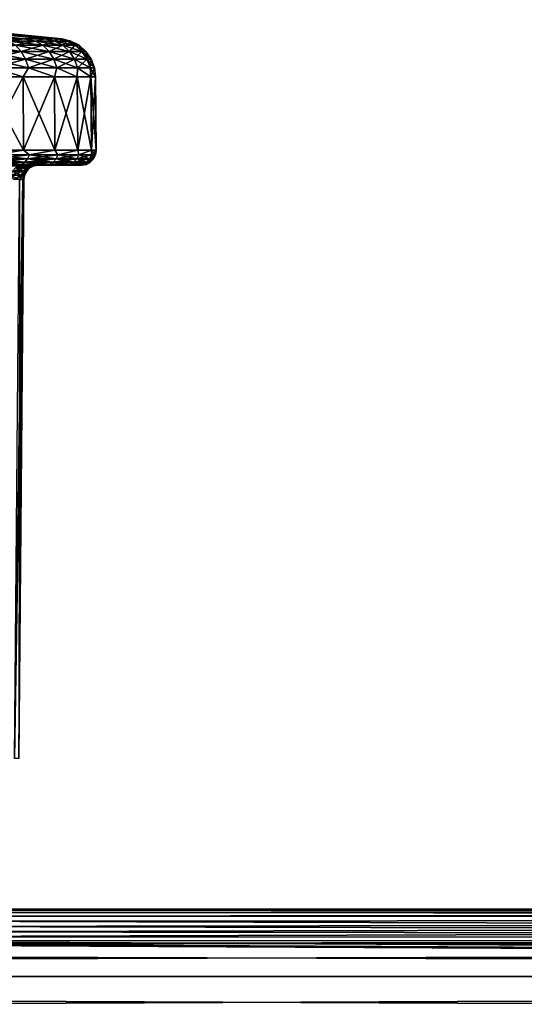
# Model space of a CAD drawing. Header units: millimetres. Extents: x -147 to 182, y -41 to 41.
# Tile 198 of 256: x 7 to 17, y 21 to 41. Entities that reach past the tile are written whole.
import ezdxf

# ---------------------------------------------------------------- set-up
doc = ezdxf.new("R2010")
doc.units = ezdxf.units.MM
doc.header["$LTSCALE"] = 51.403556
for name, color, linetype in [('148', 7, 'CONTINUOUS'), ('171', 7, 'CONTINUOUS'), ('172', 7, 'CONTINUOUS'), ('175', 7, 'CONTINUOUS'), ('176', 7, 'CONTINUOUS'), ('177', 7, 'CONTINUOUS'), ('178', 7, 'CONTINUOUS'), ('179', 7, 'CONTINUOUS'), ('180', 7, 'CONTINUOUS'), ('183', 7, 'CONTINUOUS'), ('184', 7, 'CONTINUOUS'), ('185', 7, 'CONTINUOUS'), ('186', 7, 'CONTINUOUS'), ('2', 7, 'CONTINUOUS'), ('3', 7, 'CONTINUOUS')]:
    doc.layers.add(name, color=color, linetype=linetype)

msp = doc.modelspace()

# ---------------------------------------------------------------- linework, layer by layer
at = {"layer": '148', "color": 7, "linetype": 'CONTINUOUS'}
for points in [[(6.674, 38.3, -3.211), (6.857, 38.3, -4.672), (7.078, 38.3, -2.18), (6.674, 38.3, -3.211)], [(7.078, 38.3, 2.18), (6.857, 38.3, 4.672), (6.674, 38.3, 3.211), (7.078, 38.3, 2.18)], [(6.857, 38.3, -4.672), (7.477, 38.3, -3.597), (7.078, 38.3, -2.18), (6.857, 38.3, -4.672)], [(7.477, 38.3, 3.597), (6.857, 38.3, 4.672), (7.324, 38.3, 1.1), (7.477, 38.3, 3.597)], [(7.324, 38.3, 1.1), (6.857, 38.3, 4.672), (7.078, 38.3, 2.18), (7.324, 38.3, 1.1)], [(7.078, 38.3, -2.18), (7.477, 38.3, -3.597), (7.324, 38.3, -1.1), (7.078, 38.3, -2.18)], [(7.477, 38.3, -3.597), (7.406, 38.3), (7.324, 38.3, -1.1), (7.477, 38.3, -3.597)], [(7.406, 38.3), (7.477, 38.3, 3.597), (7.324, 38.3, 1.1), (7.406, 38.3)], [(7.477, 38.3, -3.597), (7.477, 38.3, 3.597), (7.406, 38.3), (7.477, 38.3, -3.597)], [(7.477, 38.3, -3.597), (7.93, 38.3, -2.442), (7.477, 38.3, 3.597), (7.477, 38.3, -3.597)], [(7.477, 38.3, 3.597), (7.93, 38.3, -2.442), (7.93, 38.3, 2.442), (7.477, 38.3, 3.597)], [(7.93, 38.3, -2.442), (8.205, 38.3, -1.232), (7.93, 38.3, 2.442), (7.93, 38.3, -2.442)], [(7.93, 38.3, 2.442), (8.205, 38.3, -1.232), (8.205, 38.3, 1.232), (7.93, 38.3, 2.442)], [(8.205, 38.3, -1.232), (8.297, 38.3), (8.205, 38.3, 1.232), (8.205, 38.3, -1.232)]]:
    msp.add_3dface(points, dxfattribs=at)
at = {"layer": '171', "color": 7, "linetype": 'CONTINUOUS'}
for points in [[(7.085, 38.003, 0.558), (7.019, 38.003, 1.112), (7.003, 26.097), (7.085, 38.003, 0.558)], [(7.106, 38.003), (7.085, 38.003, 0.558), (7.003, 26.097), (7.106, 38.003)]]:
    msp.add_3dface(points, dxfattribs=at)
at = {"layer": '172', "color": 7, "linetype": 'CONTINUOUS'}
for points in [[(7.106, 38.003), (7.003, 26.097), (6.916, 26.097, -1.095), (7.106, 38.003)], [(7.085, 38.003, -0.558), (7.106, 38.003), (6.916, 26.097, -1.095), (7.085, 38.003, -0.558)], [(7.019, 38.003, -1.112), (7.085, 38.003, -0.558), (6.916, 26.097, -1.095), (7.019, 38.003, -1.112)]]:
    msp.add_3dface(points, dxfattribs=at)
at = {"layer": '175', "color": 7, "linetype": 'CONTINUOUS'}
for points in [[(6.674, 38.3, -3.211), (7.078, 38.3, -2.18), (6.654, 38.286, -3.039), (6.674, 38.3, -3.211)], [(6.654, 38.286, -3.039), (7.078, 38.3, -2.18), (7.018, 38.286, -2.061), (6.654, 38.286, -3.039)], [(7.018, 38.286, -2.061), (7.24, 38.286, -1.041), (6.938, 38.243, -2.037), (7.018, 38.286, -2.061)], [(6.938, 38.243, -2.037), (7.24, 38.286, -1.041), (7.158, 38.243, -1.029), (6.938, 38.243, -2.037)], [(7.078, 38.3, -2.18), (7.324, 38.3, -1.1), (7.018, 38.286, -2.061), (7.078, 38.3, -2.18)], [(7.018, 38.286, -2.061), (7.324, 38.3, -1.1), (7.24, 38.286, -1.041), (7.018, 38.286, -2.061)], [(7.24, 38.286, -1.041), (7.315, 38.286), (7.158, 38.243, -1.029), (7.24, 38.286, -1.041)], [(7.158, 38.243, -1.029), (7.315, 38.286), (7.231, 38.243), (7.158, 38.243, -1.029)], [(7.324, 38.3, -1.1), (7.406, 38.3), (7.24, 38.286, -1.041), (7.324, 38.3, -1.1)], [(7.24, 38.286, -1.041), (7.406, 38.3), (7.315, 38.286), (7.24, 38.286, -1.041)], [(6.875, 38.178, -2.019), (7.092, 38.178, -1.02), (6.833, 38.095, -2.006), (6.875, 38.178, -2.019)], [(6.833, 38.095, -2.006), (7.092, 38.178, -1.02), (7.049, 38.095, -1.014), (6.833, 38.095, -2.006)], [(6.91, 38.003, -1.659), (6.833, 38.095, -2.006), (7.049, 38.095, -1.014), (6.91, 38.003, -1.659)], [(6.938, 38.243, -2.037), (7.158, 38.243, -1.029), (6.875, 38.178, -2.019), (6.938, 38.243, -2.037)], [(6.875, 38.178, -2.019), (7.158, 38.243, -1.029), (7.092, 38.178, -1.02), (6.875, 38.178, -2.019)], [(7.019, 38.003, -1.112), (6.91, 38.003, -1.659), (7.049, 38.095, -1.014), (7.019, 38.003, -1.112)], [(7.085, 38.003, -0.558), (7.019, 38.003, -1.112), (7.049, 38.095, -1.014), (7.085, 38.003, -0.558)], [(7.092, 38.178, -1.02), (7.165, 38.178), (7.049, 38.095, -1.014), (7.092, 38.178, -1.02)], [(7.049, 38.095, -1.014), (7.165, 38.178), (7.122, 38.095), (7.049, 38.095, -1.014)], [(7.085, 38.003, -0.558), (7.049, 38.095, -1.014), (7.122, 38.095), (7.085, 38.003, -0.558)], [(7.106, 38.003), (7.085, 38.003, -0.558), (7.122, 38.095), (7.106, 38.003)], [(7.158, 38.243, -1.029), (7.231, 38.243), (7.092, 38.178, -1.02), (7.158, 38.243, -1.029)], [(7.092, 38.178, -1.02), (7.231, 38.243), (7.165, 38.178), (7.092, 38.178, -1.02)]]:
    msp.add_3dface(points, dxfattribs=at)
at = {"layer": '176', "color": 7, "linetype": 'CONTINUOUS'}
for points in [[(7.078, 38.3, 2.18), (6.674, 38.3, 3.211), (6.654, 38.286, 3.039), (7.078, 38.3, 2.18)], [(7.018, 38.286, 2.061), (7.078, 38.3, 2.18), (6.654, 38.286, 3.039), (7.018, 38.286, 2.061)], [(7.158, 38.243, 1.029), (7.018, 38.286, 2.061), (6.938, 38.243, 2.037), (7.158, 38.243, 1.029)], [(7.324, 38.3, 1.1), (7.078, 38.3, 2.18), (7.018, 38.286, 2.061), (7.324, 38.3, 1.1)], [(7.24, 38.286, 1.041), (7.324, 38.3, 1.1), (7.018, 38.286, 2.061), (7.24, 38.286, 1.041)], [(7.24, 38.286, 1.041), (7.018, 38.286, 2.061), (7.158, 38.243, 1.029), (7.24, 38.286, 1.041)], [(7.231, 38.243), (7.24, 38.286, 1.041), (7.158, 38.243, 1.029), (7.231, 38.243)], [(7.231, 38.243), (7.315, 38.286), (7.24, 38.286, 1.041), (7.231, 38.243)], [(7.315, 38.286), (7.324, 38.3, 1.1), (7.24, 38.286, 1.041), (7.315, 38.286)], [(7.406, 38.3), (7.324, 38.3, 1.1), (7.315, 38.286), (7.406, 38.3)], [(7.049, 38.095, 1.014), (6.875, 38.178, 2.019), (6.833, 38.095, 2.006), (7.049, 38.095, 1.014)], [(7.019, 38.003, 1.112), (7.049, 38.095, 1.014), (6.833, 38.095, 2.006), (7.019, 38.003, 1.112)], [(7.092, 38.178, 1.02), (6.938, 38.243, 2.037), (6.875, 38.178, 2.019), (7.092, 38.178, 1.02)], [(7.092, 38.178, 1.02), (6.875, 38.178, 2.019), (7.049, 38.095, 1.014), (7.092, 38.178, 1.02)], [(7.158, 38.243, 1.029), (6.938, 38.243, 2.037), (7.092, 38.178, 1.02), (7.158, 38.243, 1.029)], [(7.019, 38.003, 1.112), (7.085, 38.003, 0.558), (7.049, 38.095, 1.014), (7.019, 38.003, 1.112)], [(7.122, 38.095), (7.092, 38.178, 1.02), (7.049, 38.095, 1.014), (7.122, 38.095)], [(7.085, 38.003, 0.558), (7.106, 38.003), (7.049, 38.095, 1.014), (7.085, 38.003, 0.558)], [(7.106, 38.003), (7.122, 38.095), (7.049, 38.095, 1.014), (7.106, 38.003)], [(7.165, 38.178), (7.158, 38.243, 1.029), (7.092, 38.178, 1.02), (7.165, 38.178)], [(7.122, 38.095), (7.165, 38.178), (7.092, 38.178, 1.02), (7.122, 38.095)], [(7.165, 38.178), (7.231, 38.243), (7.158, 38.243, 1.029), (7.165, 38.178)]]:
    msp.add_3dface(points, dxfattribs=at)
at = {"layer": '177', "color": 7, "linetype": 'CONTINUOUS'}
for points in [[(7.093, 40.113, 4.836), (6.293, 40.113, 5.839), (7.103, 38.603, 4.843), (7.093, 40.113, 4.836)], [(7.103, 38.603, 4.843), (6.293, 40.113, 5.839), (6.302, 38.603, 5.848), (7.103, 38.603, 4.843)], [(7.734, 40.113, 3.725), (7.093, 40.113, 4.836), (7.746, 38.603, 3.73), (7.734, 40.113, 3.725)], [(7.746, 38.603, 3.73), (7.093, 40.113, 4.836), (7.103, 38.603, 4.843), (7.746, 38.603, 3.73)], [(8.203, 40.113, 2.53), (7.734, 40.113, 3.725), (8.215, 38.603, 2.534), (8.203, 40.113, 2.53)], [(8.215, 38.603, 2.534), (7.734, 40.113, 3.725), (7.746, 38.603, 3.73), (8.215, 38.603, 2.534)], [(8.488, 40.113, 1.279), (8.203, 40.113, 2.53), (8.501, 38.603, 1.281), (8.488, 40.113, 1.279)], [(8.501, 38.603, 1.281), (8.203, 40.113, 2.53), (8.215, 38.603, 2.534), (8.501, 38.603, 1.281)], [(8.584, 40.113), (8.488, 40.113, 1.279), (8.597, 38.603), (8.584, 40.113)], [(8.597, 38.603), (8.488, 40.113, 1.279), (8.501, 38.603, 1.281), (8.597, 38.603)]]:
    msp.add_3dface(points, dxfattribs=at)
at = {"layer": '178', "color": 7, "linetype": 'CONTINUOUS'}
for points in [[(6.293, 40.113, -5.839), (7.093, 40.113, -4.836), (6.302, 38.603, -5.848), (6.293, 40.113, -5.839)], [(6.302, 38.603, -5.848), (7.093, 40.113, -4.836), (7.103, 38.603, -4.843), (6.302, 38.603, -5.848)], [(7.093, 40.113, -4.836), (7.734, 40.113, -3.725), (7.103, 38.603, -4.843), (7.093, 40.113, -4.836)], [(7.103, 38.603, -4.843), (7.734, 40.113, -3.725), (7.746, 38.603, -3.73), (7.103, 38.603, -4.843)], [(7.734, 40.113, -3.725), (8.203, 40.113, -2.53), (7.746, 38.603, -3.73), (7.734, 40.113, -3.725)], [(7.746, 38.603, -3.73), (8.203, 40.113, -2.53), (8.215, 38.603, -2.534), (7.746, 38.603, -3.73)], [(8.203, 40.113, -2.53), (8.488, 40.113, -1.279), (8.215, 38.603, -2.534), (8.203, 40.113, -2.53)], [(8.215, 38.603, -2.534), (8.488, 40.113, -1.279), (8.501, 38.603, -1.281), (8.215, 38.603, -2.534)], [(8.488, 40.113, -1.279), (8.584, 40.113), (8.501, 38.603, -1.281), (8.488, 40.113, -1.279)], [(8.584, 40.113), (8.597, 38.603), (8.501, 38.603, -1.281), (8.584, 40.113)]]:
    msp.add_3dface(points, dxfattribs=at)
at = {"layer": '179', "color": 7, "linetype": 'CONTINUOUS'}
for points in [[(7.103, 38.603, 4.843), (6.302, 38.603, 5.848), (6.487, 38.509, 5.621), (7.103, 38.603, 4.843)], [(7.185, 38.425, 4.618), (6.487, 38.509, 5.621), (6.455, 38.425, 5.593), (7.185, 38.425, 4.618)], [(7.221, 38.509, 4.64), (7.103, 38.603, 4.843), (6.487, 38.509, 5.621), (7.221, 38.509, 4.64)], [(7.221, 38.509, 4.64), (6.487, 38.509, 5.621), (7.185, 38.425, 4.618), (7.221, 38.509, 4.64)], [(7.746, 38.603, 3.73), (7.103, 38.603, 4.843), (7.221, 38.509, 4.64), (7.746, 38.603, 3.73)], [(7.769, 38.425, 3.548), (7.221, 38.509, 4.64), (7.185, 38.425, 4.618), (7.769, 38.425, 3.548)], [(7.808, 38.509, 3.566), (7.746, 38.603, 3.73), (7.221, 38.509, 4.64), (7.808, 38.509, 3.566)], [(7.808, 38.509, 3.566), (7.221, 38.509, 4.64), (7.769, 38.425, 3.548), (7.808, 38.509, 3.566)], [(8.215, 38.603, 2.534), (7.746, 38.603, 3.73), (7.808, 38.509, 3.566), (8.215, 38.603, 2.534)], [(8.195, 38.425, 2.406), (7.808, 38.509, 3.566), (7.769, 38.425, 3.548), (8.195, 38.425, 2.406)], [(8.236, 38.509, 2.418), (8.215, 38.603, 2.534), (7.808, 38.509, 3.566), (8.236, 38.509, 2.418)], [(8.236, 38.509, 2.418), (7.808, 38.509, 3.566), (8.195, 38.425, 2.406), (8.236, 38.509, 2.418)], [(8.454, 38.425, 1.216), (8.236, 38.509, 2.418), (8.195, 38.425, 2.406), (8.454, 38.425, 1.216)], [(8.501, 38.603, 1.281), (8.215, 38.603, 2.534), (8.236, 38.509, 2.418), (8.501, 38.603, 1.281)], [(8.496, 38.509, 1.222), (8.501, 38.603, 1.281), (8.236, 38.509, 2.418), (8.496, 38.509, 1.222)], [(8.496, 38.509, 1.222), (8.236, 38.509, 2.418), (8.454, 38.425, 1.216), (8.496, 38.509, 1.222)], [(8.541, 38.425), (8.496, 38.509, 1.222), (8.454, 38.425, 1.216), (8.541, 38.425)], [(8.583, 38.509), (8.501, 38.603, 1.281), (8.496, 38.509, 1.222), (8.583, 38.509)], [(8.583, 38.509), (8.496, 38.509, 1.222), (8.541, 38.425), (8.583, 38.509)], [(8.597, 38.603), (8.501, 38.603, 1.281), (8.583, 38.509), (8.597, 38.603)], [(7.058, 38.315, 4.536), (6.405, 38.358, 5.55), (6.341, 38.315, 5.494), (7.058, 38.315, 4.536)], [(6.857, 38.3, 4.672), (7.058, 38.315, 4.536), (6.341, 38.315, 5.494), (6.857, 38.3, 4.672)], [(7.129, 38.358, 4.582), (6.455, 38.425, 5.593), (6.405, 38.358, 5.55), (7.129, 38.358, 4.582)], [(7.129, 38.358, 4.582), (6.405, 38.358, 5.55), (7.058, 38.315, 4.536), (7.129, 38.358, 4.582)], [(7.185, 38.425, 4.618), (6.455, 38.425, 5.593), (7.129, 38.358, 4.582), (7.185, 38.425, 4.618)], [(6.857, 38.3, 4.672), (7.477, 38.3, 3.597), (7.058, 38.315, 4.536), (6.857, 38.3, 4.672)], [(7.632, 38.315, 3.485), (7.129, 38.358, 4.582), (7.058, 38.315, 4.536), (7.632, 38.315, 3.485)], [(7.477, 38.3, 3.597), (7.632, 38.315, 3.485), (7.058, 38.315, 4.536), (7.477, 38.3, 3.597)], [(7.709, 38.358, 3.52), (7.185, 38.425, 4.618), (7.129, 38.358, 4.582), (7.709, 38.358, 3.52)], [(7.709, 38.358, 3.52), (7.129, 38.358, 4.582), (7.632, 38.315, 3.485), (7.709, 38.358, 3.52)], [(7.769, 38.425, 3.548), (7.185, 38.425, 4.618), (7.709, 38.358, 3.52), (7.769, 38.425, 3.548)], [(7.477, 38.3, 3.597), (7.93, 38.3, 2.442), (7.632, 38.315, 3.485), (7.477, 38.3, 3.597)], [(8.05, 38.315, 2.364), (7.709, 38.358, 3.52), (7.632, 38.315, 3.485), (8.05, 38.315, 2.364)], [(7.93, 38.3, 2.442), (8.05, 38.315, 2.364), (7.632, 38.315, 3.485), (7.93, 38.3, 2.442)], [(8.131, 38.358, 2.388), (7.769, 38.425, 3.548), (7.709, 38.358, 3.52), (8.131, 38.358, 2.388)], [(8.131, 38.358, 2.388), (7.709, 38.358, 3.52), (8.05, 38.315, 2.364), (8.131, 38.358, 2.388)], [(8.195, 38.425, 2.406), (7.769, 38.425, 3.548), (8.131, 38.358, 2.388), (8.195, 38.425, 2.406)], [(7.93, 38.3, 2.442), (8.205, 38.3, 1.232), (8.05, 38.315, 2.364), (7.93, 38.3, 2.442)], [(8.305, 38.315, 1.194), (8.131, 38.358, 2.388), (8.05, 38.315, 2.364), (8.305, 38.315, 1.194)], [(8.205, 38.3, 1.232), (8.305, 38.315, 1.194), (8.05, 38.315, 2.364), (8.205, 38.3, 1.232)], [(8.388, 38.358, 1.206), (8.195, 38.425, 2.406), (8.131, 38.358, 2.388), (8.388, 38.358, 1.206)], [(8.388, 38.358, 1.206), (8.131, 38.358, 2.388), (8.305, 38.315, 1.194), (8.388, 38.358, 1.206)], [(8.454, 38.425, 1.216), (8.195, 38.425, 2.406), (8.388, 38.358, 1.206), (8.454, 38.425, 1.216)], [(8.205, 38.3, 1.232), (8.297, 38.3), (8.305, 38.315, 1.194), (8.205, 38.3, 1.232)], [(8.297, 38.3), (8.39, 38.315), (8.305, 38.315, 1.194), (8.297, 38.3)], [(8.39, 38.315), (8.388, 38.358, 1.206), (8.305, 38.315, 1.194), (8.39, 38.315)], [(8.474, 38.358), (8.454, 38.425, 1.216), (8.388, 38.358, 1.206), (8.474, 38.358)], [(8.474, 38.358), (8.388, 38.358, 1.206), (8.39, 38.315), (8.474, 38.358)], [(8.541, 38.425), (8.454, 38.425, 1.216), (8.474, 38.358), (8.541, 38.425)]]:
    msp.add_3dface(points, dxfattribs=at)
at = {"layer": '180', "color": 7, "linetype": 'CONTINUOUS'}
for points in [[(6.302, 38.603, -5.848), (7.103, 38.603, -4.843), (6.487, 38.509, -5.621), (6.302, 38.603, -5.848)], [(6.487, 38.509, -5.621), (7.221, 38.509, -4.64), (6.455, 38.425, -5.593), (6.487, 38.509, -5.621)], [(6.455, 38.425, -5.593), (7.221, 38.509, -4.64), (7.185, 38.425, -4.618), (6.455, 38.425, -5.593)], [(6.487, 38.509, -5.621), (7.103, 38.603, -4.843), (7.221, 38.509, -4.64), (6.487, 38.509, -5.621)], [(7.103, 38.603, -4.843), (7.746, 38.603, -3.73), (7.221, 38.509, -4.64), (7.103, 38.603, -4.843)], [(7.221, 38.509, -4.64), (7.808, 38.509, -3.566), (7.185, 38.425, -4.618), (7.221, 38.509, -4.64)], [(7.185, 38.425, -4.618), (7.808, 38.509, -3.566), (7.769, 38.425, -3.548), (7.185, 38.425, -4.618)], [(7.221, 38.509, -4.64), (7.746, 38.603, -3.73), (7.808, 38.509, -3.566), (7.221, 38.509, -4.64)], [(7.746, 38.603, -3.73), (8.215, 38.603, -2.534), (7.808, 38.509, -3.566), (7.746, 38.603, -3.73)], [(7.808, 38.509, -3.566), (8.236, 38.509, -2.418), (7.769, 38.425, -3.548), (7.808, 38.509, -3.566)], [(7.769, 38.425, -3.548), (8.236, 38.509, -2.418), (8.195, 38.425, -2.406), (7.769, 38.425, -3.548)], [(7.808, 38.509, -3.566), (8.215, 38.603, -2.534), (8.236, 38.509, -2.418), (7.808, 38.509, -3.566)], [(8.236, 38.509, -2.418), (8.496, 38.509, -1.222), (8.195, 38.425, -2.406), (8.236, 38.509, -2.418)], [(8.195, 38.425, -2.406), (8.496, 38.509, -1.222), (8.454, 38.425, -1.216), (8.195, 38.425, -2.406)], [(8.215, 38.603, -2.534), (8.501, 38.603, -1.281), (8.236, 38.509, -2.418), (8.215, 38.603, -2.534)], [(8.236, 38.509, -2.418), (8.501, 38.603, -1.281), (8.496, 38.509, -1.222), (8.236, 38.509, -2.418)], [(8.583, 38.509), (8.541, 38.425), (8.454, 38.425, -1.216), (8.583, 38.509)], [(8.496, 38.509, -1.222), (8.583, 38.509), (8.454, 38.425, -1.216), (8.496, 38.509, -1.222)], [(8.501, 38.603, -1.281), (8.597, 38.603), (8.496, 38.509, -1.222), (8.501, 38.603, -1.281)], [(8.597, 38.603), (8.583, 38.509), (8.496, 38.509, -1.222), (8.597, 38.603)], [(6.405, 38.358, -5.55), (7.129, 38.358, -4.582), (6.341, 38.315, -5.494), (6.405, 38.358, -5.55)], [(6.341, 38.315, -5.494), (7.129, 38.358, -4.582), (7.058, 38.315, -4.536), (6.341, 38.315, -5.494)], [(6.857, 38.3, -4.672), (6.341, 38.315, -5.494), (7.058, 38.315, -4.536), (6.857, 38.3, -4.672)], [(6.455, 38.425, -5.593), (7.185, 38.425, -4.618), (6.405, 38.358, -5.55), (6.455, 38.425, -5.593)], [(6.405, 38.358, -5.55), (7.185, 38.425, -4.618), (7.129, 38.358, -4.582), (6.405, 38.358, -5.55)], [(7.477, 38.3, -3.597), (6.857, 38.3, -4.672), (7.058, 38.315, -4.536), (7.477, 38.3, -3.597)], [(7.129, 38.358, -4.582), (7.709, 38.358, -3.52), (7.058, 38.315, -4.536), (7.129, 38.358, -4.582)], [(7.058, 38.315, -4.536), (7.709, 38.358, -3.52), (7.632, 38.315, -3.485), (7.058, 38.315, -4.536)], [(7.477, 38.3, -3.597), (7.058, 38.315, -4.536), (7.632, 38.315, -3.485), (7.477, 38.3, -3.597)], [(7.185, 38.425, -4.618), (7.769, 38.425, -3.548), (7.129, 38.358, -4.582), (7.185, 38.425, -4.618)], [(7.129, 38.358, -4.582), (7.769, 38.425, -3.548), (7.709, 38.358, -3.52), (7.129, 38.358, -4.582)], [(7.93, 38.3, -2.442), (7.477, 38.3, -3.597), (7.632, 38.315, -3.485), (7.93, 38.3, -2.442)], [(7.709, 38.358, -3.52), (8.131, 38.358, -2.388), (7.632, 38.315, -3.485), (7.709, 38.358, -3.52)], [(7.632, 38.315, -3.485), (8.131, 38.358, -2.388), (8.05, 38.315, -2.364), (7.632, 38.315, -3.485)], [(7.93, 38.3, -2.442), (7.632, 38.315, -3.485), (8.05, 38.315, -2.364), (7.93, 38.3, -2.442)], [(7.769, 38.425, -3.548), (8.195, 38.425, -2.406), (7.709, 38.358, -3.52), (7.769, 38.425, -3.548)], [(7.709, 38.358, -3.52), (8.195, 38.425, -2.406), (8.131, 38.358, -2.388), (7.709, 38.358, -3.52)], [(8.205, 38.3, -1.232), (7.93, 38.3, -2.442), (8.05, 38.315, -2.364), (8.205, 38.3, -1.232)], [(8.131, 38.358, -2.388), (8.388, 38.358, -1.206), (8.05, 38.315, -2.364), (8.131, 38.358, -2.388)], [(8.05, 38.315, -2.364), (8.388, 38.358, -1.206), (8.305, 38.315, -1.194), (8.05, 38.315, -2.364)], [(8.205, 38.3, -1.232), (8.05, 38.315, -2.364), (8.305, 38.315, -1.194), (8.205, 38.3, -1.232)], [(8.195, 38.425, -2.406), (8.454, 38.425, -1.216), (8.131, 38.358, -2.388), (8.195, 38.425, -2.406)], [(8.131, 38.358, -2.388), (8.454, 38.425, -1.216), (8.388, 38.358, -1.206), (8.131, 38.358, -2.388)], [(8.297, 38.3), (8.205, 38.3, -1.232), (8.39, 38.315), (8.297, 38.3)], [(8.39, 38.315), (8.205, 38.3, -1.232), (8.305, 38.315, -1.194), (8.39, 38.315)], [(8.474, 38.358), (8.39, 38.315), (8.305, 38.315, -1.194), (8.474, 38.358)], [(8.388, 38.358, -1.206), (8.474, 38.358), (8.305, 38.315, -1.194), (8.388, 38.358, -1.206)], [(8.541, 38.425), (8.474, 38.358), (8.388, 38.358, -1.206), (8.541, 38.425)], [(8.454, 38.425, -1.216), (8.541, 38.425), (8.388, 38.358, -1.206), (8.454, 38.425, -1.216)]]:
    msp.add_3dface(points, dxfattribs=at)
at = {"layer": '183', "color": 7, "linetype": 'CONTINUOUS'}
for points in [[(3.596, 41.289, 1.642), (3.326, 41.289, 2.137), (7.108, 40.899, 3.423), (3.596, 41.289, 1.642)], [(7.108, 40.899, 3.423), (3.326, 41.289, 2.137), (6.519, 40.899, 4.444), (7.108, 40.899, 3.423)], [(3.793, 41.289, 1.114), (3.596, 41.289, 1.642), (7.539, 40.899, 2.325), (3.793, 41.289, 1.114)], [(7.539, 40.899, 2.325), (3.596, 41.289, 1.642), (7.108, 40.899, 3.423), (7.539, 40.899, 2.325)], [(3.913, 41.289, 0.563), (3.793, 41.289, 1.114), (7.801, 40.899, 1.176), (3.913, 41.289, 0.563)], [(7.801, 40.899, 1.176), (3.793, 41.289, 1.114), (7.539, 40.899, 2.325), (7.801, 40.899, 1.176)], [(3.953, 41.289), (3.913, 41.289, 0.563), (7.889, 40.899), (3.953, 41.289)], [(7.889, 40.899), (3.913, 41.289, 0.563), (7.801, 40.899, 1.176), (7.889, 40.899)]]:
    msp.add_3dface(points, dxfattribs=at)
at = {"layer": '184', "color": 7, "linetype": 'CONTINUOUS'}
for points in [[(3.326, 41.289, -2.137), (3.596, 41.289, -1.642), (7.108, 40.899, -3.423), (3.326, 41.289, -2.137)], [(6.519, 40.899, -4.444), (3.326, 41.289, -2.137), (7.108, 40.899, -3.423), (6.519, 40.899, -4.444)], [(3.596, 41.289, -1.642), (3.793, 41.289, -1.114), (7.539, 40.899, -2.325), (3.596, 41.289, -1.642)], [(7.108, 40.899, -3.423), (3.596, 41.289, -1.642), (7.539, 40.899, -2.325), (7.108, 40.899, -3.423)], [(3.793, 41.289, -1.114), (3.913, 41.289, -0.563), (7.801, 40.899, -1.176), (3.793, 41.289, -1.114)], [(7.539, 40.899, -2.325), (3.793, 41.289, -1.114), (7.801, 40.899, -1.176), (7.539, 40.899, -2.325)], [(3.913, 41.289, -0.563), (3.953, 41.289), (7.801, 40.899, -1.176), (3.913, 41.289, -0.563)], [(3.953, 41.289), (7.889, 40.899), (7.801, 40.899, -1.176), (3.953, 41.289)]]:
    msp.add_3dface(points, dxfattribs=at)
at = {"layer": '185', "color": 7, "linetype": 'CONTINUOUS'}
for points in [[(7.108, 40.899, 3.423), (6.519, 40.899, 4.444), (6.792, 40.851, 4.365), (7.108, 40.899, 3.423)], [(7.344, 40.851, 3.354), (7.108, 40.899, 3.423), (6.792, 40.851, 4.365), (7.344, 40.851, 3.354)], [(7.539, 40.899, 2.325), (7.108, 40.899, 3.423), (7.344, 40.851, 3.354), (7.539, 40.899, 2.325)], [(7.747, 40.851, 2.275), (7.539, 40.899, 2.325), (7.344, 40.851, 3.354), (7.747, 40.851, 2.275)], [(7.801, 40.899, 1.176), (7.539, 40.899, 2.325), (7.747, 40.851, 2.275), (7.801, 40.899, 1.176)], [(7.992, 40.851, 1.149), (7.801, 40.899, 1.176), (7.747, 40.851, 2.275), (7.992, 40.851, 1.149)], [(7.889, 40.899), (7.801, 40.899, 1.176), (8.074, 40.851), (7.889, 40.899)], [(8.074, 40.851), (7.801, 40.899, 1.176), (7.992, 40.851, 1.149), (8.074, 40.851)], [(6.933, 40.762, 4.456), (6.229, 40.762, 5.397), (7.053, 40.635, 4.533), (6.933, 40.762, 4.456)], [(7.053, 40.635, 4.533), (6.229, 40.762, 5.397), (6.336, 40.635, 5.49), (7.053, 40.635, 4.533)], [(7.344, 40.851, 3.354), (6.792, 40.851, 4.365), (7.497, 40.762, 3.424), (7.344, 40.851, 3.354)], [(7.497, 40.762, 3.424), (6.792, 40.851, 4.365), (6.933, 40.762, 4.456), (7.497, 40.762, 3.424)], [(7.497, 40.762, 3.424), (6.933, 40.762, 4.456), (7.626, 40.635, 3.483), (7.497, 40.762, 3.424)], [(7.626, 40.635, 3.483), (6.933, 40.762, 4.456), (7.053, 40.635, 4.533), (7.626, 40.635, 3.483)], [(7.747, 40.851, 2.275), (7.344, 40.851, 3.354), (7.908, 40.762, 2.322), (7.747, 40.851, 2.275)], [(7.908, 40.762, 2.322), (7.344, 40.851, 3.354), (7.497, 40.762, 3.424), (7.908, 40.762, 2.322)], [(7.908, 40.762, 2.322), (7.497, 40.762, 3.424), (8.044, 40.635, 2.362), (7.908, 40.762, 2.322)], [(8.044, 40.635, 2.362), (7.497, 40.762, 3.424), (7.626, 40.635, 3.483), (8.044, 40.635, 2.362)], [(7.992, 40.851, 1.149), (7.747, 40.851, 2.275), (8.158, 40.762, 1.173), (7.992, 40.851, 1.149)], [(8.158, 40.762, 1.173), (7.747, 40.851, 2.275), (7.908, 40.762, 2.322), (8.158, 40.762, 1.173)], [(8.158, 40.762, 1.173), (7.908, 40.762, 2.322), (8.299, 40.635, 1.193), (8.158, 40.762, 1.173)], [(8.299, 40.635, 1.193), (7.908, 40.762, 2.322), (8.044, 40.635, 2.362), (8.299, 40.635, 1.193)], [(8.074, 40.851), (7.992, 40.851, 1.149), (8.242, 40.762), (8.074, 40.851)], [(8.242, 40.762), (7.992, 40.851, 1.149), (8.158, 40.762, 1.173), (8.242, 40.762)], [(8.242, 40.762), (8.158, 40.762, 1.173), (8.384, 40.635), (8.242, 40.762)], [(8.384, 40.635), (8.158, 40.762, 1.173), (8.299, 40.635, 1.193), (8.384, 40.635)], [(7.053, 40.635, 4.533), (6.336, 40.635, 5.49), (7.144, 40.478, 4.591), (7.053, 40.635, 4.533)], [(7.144, 40.478, 4.591), (6.336, 40.635, 5.49), (6.418, 40.478, 5.561), (7.144, 40.478, 4.591)], [(7.626, 40.635, 3.483), (7.053, 40.635, 4.533), (7.725, 40.478, 3.528), (7.626, 40.635, 3.483)], [(7.725, 40.478, 3.528), (7.053, 40.635, 4.533), (7.144, 40.478, 4.591), (7.725, 40.478, 3.528)], [(8.044, 40.635, 2.362), (7.626, 40.635, 3.483), (8.148, 40.478, 2.392), (8.044, 40.635, 2.362)], [(8.148, 40.478, 2.392), (7.626, 40.635, 3.483), (7.725, 40.478, 3.528), (8.148, 40.478, 2.392)], [(8.299, 40.635, 1.193), (8.044, 40.635, 2.362), (8.406, 40.478, 1.209), (8.299, 40.635, 1.193)], [(8.406, 40.478, 1.209), (8.044, 40.635, 2.362), (8.148, 40.478, 2.392), (8.406, 40.478, 1.209)], [(8.384, 40.635), (8.299, 40.635, 1.193), (8.492, 40.478), (8.384, 40.635)], [(8.492, 40.478), (8.299, 40.635, 1.193), (8.406, 40.478, 1.209), (8.492, 40.478)], [(6.293, 40.113, 5.839), (7.093, 40.113, 4.836), (6.469, 40.3, 5.606), (6.293, 40.113, 5.839)], [(7.144, 40.478, 4.591), (6.418, 40.478, 5.561), (7.201, 40.3, 4.628), (7.144, 40.478, 4.591)], [(7.201, 40.3, 4.628), (6.418, 40.478, 5.561), (6.469, 40.3, 5.606), (7.201, 40.3, 4.628)], [(7.093, 40.113, 4.836), (7.201, 40.3, 4.628), (6.469, 40.3, 5.606), (7.093, 40.113, 4.836)], [(7.093, 40.113, 4.836), (7.734, 40.113, 3.725), (7.201, 40.3, 4.628), (7.093, 40.113, 4.836)], [(7.725, 40.478, 3.528), (7.144, 40.478, 4.591), (7.787, 40.3, 3.556), (7.725, 40.478, 3.528)], [(7.787, 40.3, 3.556), (7.144, 40.478, 4.591), (7.201, 40.3, 4.628), (7.787, 40.3, 3.556)], [(7.734, 40.113, 3.725), (7.787, 40.3, 3.556), (7.201, 40.3, 4.628), (7.734, 40.113, 3.725)], [(8.148, 40.478, 2.392), (7.725, 40.478, 3.528), (8.213, 40.3, 2.412), (8.148, 40.478, 2.392)], [(8.213, 40.3, 2.412), (7.725, 40.478, 3.528), (7.787, 40.3, 3.556), (8.213, 40.3, 2.412)], [(7.734, 40.113, 3.725), (8.203, 40.113, 2.53), (7.787, 40.3, 3.556), (7.734, 40.113, 3.725)], [(8.203, 40.113, 2.53), (8.213, 40.3, 2.412), (7.787, 40.3, 3.556), (8.203, 40.113, 2.53)], [(8.406, 40.478, 1.209), (8.148, 40.478, 2.392), (8.473, 40.3, 1.218), (8.406, 40.478, 1.209)], [(8.473, 40.3, 1.218), (8.148, 40.478, 2.392), (8.213, 40.3, 2.412), (8.473, 40.3, 1.218)], [(8.203, 40.113, 2.53), (8.488, 40.113, 1.279), (8.213, 40.3, 2.412), (8.203, 40.113, 2.53)], [(8.488, 40.113, 1.279), (8.473, 40.3, 1.218), (8.213, 40.3, 2.412), (8.488, 40.113, 1.279)], [(8.492, 40.478), (8.406, 40.478, 1.209), (8.56, 40.3), (8.492, 40.478)], [(8.56, 40.3), (8.406, 40.478, 1.209), (8.473, 40.3, 1.218), (8.56, 40.3)], [(8.488, 40.113, 1.279), (8.584, 40.113), (8.473, 40.3, 1.218), (8.488, 40.113, 1.279)], [(8.584, 40.113), (8.56, 40.3), (8.473, 40.3, 1.218), (8.584, 40.113)]]:
    msp.add_3dface(points, dxfattribs=at)
at = {"layer": '186', "color": 7, "linetype": 'CONTINUOUS'}
for points in [[(6.519, 40.899, -4.444), (7.108, 40.899, -3.423), (6.792, 40.851, -4.365), (6.519, 40.899, -4.444)], [(6.792, 40.851, -4.365), (7.108, 40.899, -3.423), (7.344, 40.851, -3.354), (6.792, 40.851, -4.365)], [(7.108, 40.899, -3.423), (7.539, 40.899, -2.325), (7.344, 40.851, -3.354), (7.108, 40.899, -3.423)], [(7.344, 40.851, -3.354), (7.539, 40.899, -2.325), (7.747, 40.851, -2.275), (7.344, 40.851, -3.354)], [(7.539, 40.899, -2.325), (7.801, 40.899, -1.176), (7.747, 40.851, -2.275), (7.539, 40.899, -2.325)], [(7.747, 40.851, -2.275), (7.801, 40.899, -1.176), (7.992, 40.851, -1.149), (7.747, 40.851, -2.275)], [(7.801, 40.899, -1.176), (7.889, 40.899), (7.992, 40.851, -1.149), (7.801, 40.899, -1.176)], [(7.889, 40.899), (8.074, 40.851), (7.992, 40.851, -1.149), (7.889, 40.899)], [(6.336, 40.635, -5.49), (6.933, 40.762, -4.456), (7.053, 40.635, -4.533), (6.336, 40.635, -5.49)], [(6.792, 40.851, -4.365), (7.344, 40.851, -3.354), (6.933, 40.762, -4.456), (6.792, 40.851, -4.365)], [(6.933, 40.762, -4.456), (7.344, 40.851, -3.354), (7.497, 40.762, -3.424), (6.933, 40.762, -4.456)], [(6.933, 40.762, -4.456), (7.497, 40.762, -3.424), (7.053, 40.635, -4.533), (6.933, 40.762, -4.456)], [(7.053, 40.635, -4.533), (7.497, 40.762, -3.424), (7.626, 40.635, -3.483), (7.053, 40.635, -4.533)], [(7.344, 40.851, -3.354), (7.747, 40.851, -2.275), (7.497, 40.762, -3.424), (7.344, 40.851, -3.354)], [(7.497, 40.762, -3.424), (7.747, 40.851, -2.275), (7.908, 40.762, -2.322), (7.497, 40.762, -3.424)], [(7.497, 40.762, -3.424), (7.908, 40.762, -2.322), (7.626, 40.635, -3.483), (7.497, 40.762, -3.424)], [(7.626, 40.635, -3.483), (7.908, 40.762, -2.322), (8.044, 40.635, -2.362), (7.626, 40.635, -3.483)], [(7.747, 40.851, -2.275), (7.992, 40.851, -1.149), (7.908, 40.762, -2.322), (7.747, 40.851, -2.275)], [(7.908, 40.762, -2.322), (7.992, 40.851, -1.149), (8.158, 40.762, -1.173), (7.908, 40.762, -2.322)], [(7.908, 40.762, -2.322), (8.158, 40.762, -1.173), (8.044, 40.635, -2.362), (7.908, 40.762, -2.322)], [(7.992, 40.851, -1.149), (8.074, 40.851), (8.158, 40.762, -1.173), (7.992, 40.851, -1.149)], [(8.044, 40.635, -2.362), (8.158, 40.762, -1.173), (8.299, 40.635, -1.193), (8.044, 40.635, -2.362)], [(8.074, 40.851), (8.242, 40.762), (8.158, 40.762, -1.173), (8.074, 40.851)], [(8.158, 40.762, -1.173), (8.242, 40.762), (8.299, 40.635, -1.193), (8.158, 40.762, -1.173)], [(8.242, 40.762), (8.384, 40.635), (8.299, 40.635, -1.193), (8.242, 40.762)], [(6.336, 40.635, -5.49), (7.053, 40.635, -4.533), (6.418, 40.478, -5.561), (6.336, 40.635, -5.49)], [(6.418, 40.478, -5.561), (7.053, 40.635, -4.533), (7.144, 40.478, -4.591), (6.418, 40.478, -5.561)], [(7.053, 40.635, -4.533), (7.626, 40.635, -3.483), (7.144, 40.478, -4.591), (7.053, 40.635, -4.533)], [(7.144, 40.478, -4.591), (7.626, 40.635, -3.483), (7.725, 40.478, -3.528), (7.144, 40.478, -4.591)], [(7.626, 40.635, -3.483), (8.044, 40.635, -2.362), (7.725, 40.478, -3.528), (7.626, 40.635, -3.483)], [(7.725, 40.478, -3.528), (8.044, 40.635, -2.362), (8.148, 40.478, -2.392), (7.725, 40.478, -3.528)], [(8.044, 40.635, -2.362), (8.299, 40.635, -1.193), (8.148, 40.478, -2.392), (8.044, 40.635, -2.362)], [(8.148, 40.478, -2.392), (8.299, 40.635, -1.193), (8.406, 40.478, -1.209), (8.148, 40.478, -2.392)], [(8.299, 40.635, -1.193), (8.384, 40.635), (8.406, 40.478, -1.209), (8.299, 40.635, -1.193)], [(8.384, 40.635), (8.492, 40.478), (8.406, 40.478, -1.209), (8.384, 40.635)], [(7.093, 40.113, -4.836), (6.293, 40.113, -5.839), (6.469, 40.3, -5.606), (7.093, 40.113, -4.836)], [(6.418, 40.478, -5.561), (7.144, 40.478, -4.591), (6.469, 40.3, -5.606), (6.418, 40.478, -5.561)], [(6.469, 40.3, -5.606), (7.144, 40.478, -4.591), (7.201, 40.3, -4.628), (6.469, 40.3, -5.606)], [(7.093, 40.113, -4.836), (6.469, 40.3, -5.606), (7.201, 40.3, -4.628), (7.093, 40.113, -4.836)], [(7.734, 40.113, -3.725), (7.093, 40.113, -4.836), (7.201, 40.3, -4.628), (7.734, 40.113, -3.725)], [(7.144, 40.478, -4.591), (7.725, 40.478, -3.528), (7.201, 40.3, -4.628), (7.144, 40.478, -4.591)], [(7.201, 40.3, -4.628), (7.725, 40.478, -3.528), (7.787, 40.3, -3.556), (7.201, 40.3, -4.628)], [(7.734, 40.113, -3.725), (7.201, 40.3, -4.628), (7.787, 40.3, -3.556), (7.734, 40.113, -3.725)], [(7.725, 40.478, -3.528), (8.148, 40.478, -2.392), (7.787, 40.3, -3.556), (7.725, 40.478, -3.528)], [(8.203, 40.113, -2.53), (7.734, 40.113, -3.725), (7.787, 40.3, -3.556), (8.203, 40.113, -2.53)], [(7.787, 40.3, -3.556), (8.148, 40.478, -2.392), (8.213, 40.3, -2.412), (7.787, 40.3, -3.556)], [(8.203, 40.113, -2.53), (7.787, 40.3, -3.556), (8.213, 40.3, -2.412), (8.203, 40.113, -2.53)], [(8.148, 40.478, -2.392), (8.406, 40.478, -1.209), (8.213, 40.3, -2.412), (8.148, 40.478, -2.392)], [(8.488, 40.113, -1.279), (8.203, 40.113, -2.53), (8.213, 40.3, -2.412), (8.488, 40.113, -1.279)], [(8.213, 40.3, -2.412), (8.406, 40.478, -1.209), (8.473, 40.3, -1.218), (8.213, 40.3, -2.412)], [(8.488, 40.113, -1.279), (8.213, 40.3, -2.412), (8.473, 40.3, -1.218), (8.488, 40.113, -1.279)], [(8.406, 40.478, -1.209), (8.492, 40.478), (8.473, 40.3, -1.218), (8.406, 40.478, -1.209)], [(8.492, 40.478), (8.56, 40.3), (8.473, 40.3, -1.218), (8.492, 40.478)], [(8.56, 40.3), (8.488, 40.113, -1.279), (8.473, 40.3, -1.218), (8.56, 40.3)], [(8.584, 40.113), (8.488, 40.113, -1.279), (8.56, 40.3), (8.584, 40.113)]]:
    msp.add_3dface(points, dxfattribs=at)
at = {"layer": '2', "color": 7, "linetype": 'CONTINUOUS'}
for points in [[(5.426, 22.934, 1.747), (5.086, 22.856, 2.573), (136.7, 23), (5.426, 22.934, 1.747)], [(136.7, 23), (5.086, 22.856, 2.573), (136.7, 22.844, 2.67), (136.7, 23)], [(5.631, 22.983, 0.883), (5.426, 22.934, 1.747), (136.7, 23), (5.631, 22.983, 0.883)], [(5.7, 23), (5.631, 22.983, 0.883), (136.7, 23), (5.7, 23)], [(3.341, 22.532, 4.618), (2.572, 22.43, 5.087), (136.7, 22.844, 2.67), (3.341, 22.532, 4.618)], [(136.7, 22.844, 2.67), (2.572, 22.43, 5.087), (136.7, 22.38, 5.304), (136.7, 22.844, 2.67)], [(4.03, 22.644, 4.031), (3.341, 22.532, 4.618), (136.7, 22.844, 2.67), (4.03, 22.644, 4.031)], [(4.617, 22.756, 3.342), (4.03, 22.644, 4.031), (136.7, 22.844, 2.67), (4.617, 22.756, 3.342)], [(5.086, 22.856, 2.573), (4.617, 22.756, 3.342), (136.7, 22.844, 2.67), (5.086, 22.856, 2.573)], [(0.002, 22.283, 5.7), (-112.7, 21.613, 7.866), (136.7, 22.38, 5.304), (0.002, 22.283, 5.7)], [(136.7, 22.38, 5.304), (-112.7, 21.613, 7.866), (136.7, 21.613, 7.866), (136.7, 22.38, 5.304)], [(0.881, 22.3, 5.632), (0.002, 22.283, 5.7), (136.7, 22.38, 5.304), (0.881, 22.3, 5.632)], [(1.743, 22.351, 5.427), (0.881, 22.3, 5.632), (136.7, 22.38, 5.304), (1.743, 22.351, 5.427)], [(2.572, 22.43, 5.087), (1.743, 22.351, 5.427), (136.7, 22.38, 5.304), (2.572, 22.43, 5.087)], [(-112.7, 21.613, 7.866), (-112.7, 20.554, 10.322), (136.7, 21.613, 7.866), (-112.7, 21.613, 7.866)], [(136.7, 21.613, 7.866), (-112.7, 20.554, 10.322), (136.7, 20.554, 10.322), (136.7, 21.613, 7.866)]]:
    msp.add_3dface(points, dxfattribs=at)
at = {"layer": '3', "color": 7, "linetype": 'CONTINUOUS'}
for points in [[(5.425, 22.933, -1.748), (136.7, 22.844, -2.67), (5.085, 22.855, -2.576), (5.425, 22.933, -1.748)], [(5.631, 22.983, -0.883), (136.7, 22.844, -2.67), (5.425, 22.933, -1.748), (5.631, 22.983, -0.883)], [(5.7, 23), (136.7, 22.844, -2.67), (5.631, 22.983, -0.883), (5.7, 23)], [(5.7, 23), (136.7, 23), (136.7, 22.844, -2.67), (5.7, 23)], [(4.615, 22.755, -3.345), (136.7, 22.38, -5.304), (4.028, 22.644, -4.033), (4.615, 22.755, -3.345)], [(5.085, 22.855, -2.576), (136.7, 22.844, -2.67), (4.615, 22.755, -3.345), (5.085, 22.855, -2.576)], [(136.7, 22.844, -2.67), (136.7, 22.38, -5.304), (4.615, 22.755, -3.345), (136.7, 22.844, -2.67)], [(3.338, 22.531, -4.62), (136.7, 22.38, -5.304), (2.569, 22.43, -5.088), (3.338, 22.531, -4.62)], [(4.028, 22.644, -4.033), (136.7, 22.38, -5.304), (3.338, 22.531, -4.62), (4.028, 22.644, -4.033)], [(-112.7, 21.613, -7.866), (-112.7, 22.38, -5.304), (136.7, 21.613, -7.866), (-112.7, 21.613, -7.866)], [(136.7, 21.613, -7.866), (-112.7, 22.38, -5.304), (-0.002, 22.283, -5.7), (136.7, 21.613, -7.866)], [(0.878, 22.3, -5.632), (136.7, 21.613, -7.866), (-0.002, 22.283, -5.7), (0.878, 22.3, -5.632)], [(1.74, 22.35, -5.428), (136.7, 21.613, -7.866), (0.878, 22.3, -5.632), (1.74, 22.35, -5.428)], [(2.569, 22.43, -5.088), (136.7, 22.38, -5.304), (1.74, 22.35, -5.428), (2.569, 22.43, -5.088)], [(136.7, 22.38, -5.304), (136.7, 21.613, -7.866), (1.74, 22.35, -5.428), (136.7, 22.38, -5.304)], [(-112.7, 20.554, -10.322), (-112.7, 21.613, -7.866), (136.7, 20.554, -10.322), (-112.7, 20.554, -10.322)], [(136.7, 20.554, -10.322), (-112.7, 21.613, -7.866), (136.7, 21.613, -7.866), (136.7, 20.554, -10.322)]]:
    msp.add_3dface(points, dxfattribs=at)

doc.saveas('drawing.dxf')
